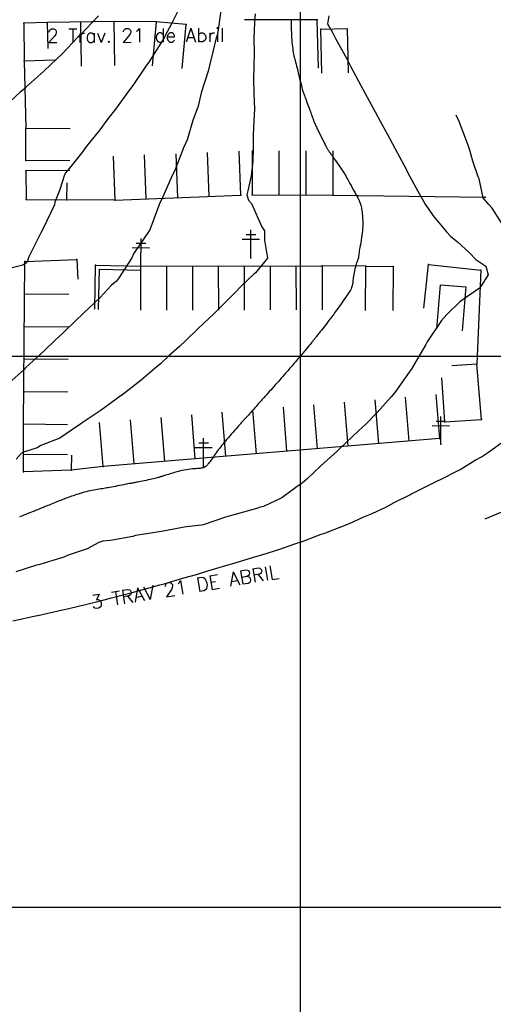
# Model space of a CAD drawing. Header units: millimetres. Extents: x 196436 to 199900, y 8705373 to 8708636.
# Tile 150 of 238: x 198649 to 198735, y 8706482 to 8706661. Entities that reach past the tile are written whole.
import ezdxf
from ezdxf.enums import TextEntityAlignment as Align

# ---------------------------------------------------------------- set-up
doc = ezdxf.new("R2010")
doc.units = ezdxf.units.MM
doc.header["$LTSCALE"] = 5
for name, color, linetype in [('$CURVAS1', 30, 'Continuous'), ('$CURVAS2', 40, 'Continuous'), ('CASA', 6, 'Continuous'), ('CERCA', 3, 'CERCA_LINE'), ('MALHA', 9, 'Continuous'), ('MURO', 9, 'Continuous'), ('POSTE', 3, 'Continuous'), ('TXT_NRUA', 3, 'Continuous')]:
    doc.layers.add(name, color=color, linetype=linetype)
doc.styles.add('GEOSIS', font='ROMANS.SHX')
doc.linetypes.add('CERCA_LINE', pattern='A,0.5,-0.2,["X",Standard,S=0.1,R=0,X=-0.1,Y=-0.05],-0.25', length=0.95)

# ---------------------------------------------------------------- blocks, each defined once
blk = doc.blocks.new('C')
at = {"layer": 'CASA'}
blk.add_lwpolyline([(0, 0), (0, 8)], dxfattribs=at)

msp = doc.modelspace()

# ---------------------------------------------------------------- linework, layer by layer
at = {"layer": '$CURVAS1'}
msp.add_polyline3d([(198698.396, 8706661.111, 705), (198698.397, 8706660.786, 705), (198698.398, 8706660.422, 705), (198698.401, 8706660.026, 705), (198698.405, 8706659.606, 705), (198698.413, 8706659.169, 705), (198698.425, 8706658.723, 705), (198698.441, 8706658.276, 705), (198698.463, 8706657.834, 705), (198698.492, 8706657.405, 705), (198698.526, 8706656.99, 705), (198698.566, 8706656.59, 705), (198698.612, 8706656.204, 705), (198698.661, 8706655.834, 705), (198698.715, 8706655.48, 705), (198698.772, 8706655.142, 705), (198698.831, 8706654.82, 705), (198698.893, 8706654.515, 705), (198698.958, 8706654.219, 705), (198699.027, 8706653.926, 705), (198699.101, 8706653.628, 705), (198699.18, 8706653.318, 705), (198699.266, 8706652.988, 705), (198699.359, 8706652.631, 705), (198699.46, 8706652.24, 705), (198699.57, 8706651.811, 705), (198699.685, 8706651.353, 705), (198699.804, 8706650.881, 705), (198699.922, 8706650.408, 705), (198700.038, 8706649.946, 705), (198700.147, 8706649.511, 705), (198700.248, 8706649.115, 705), (198700.336, 8706648.771, 705), (198700.41, 8706648.489, 705), (198700.473, 8706648.26, 705), (198700.528, 8706648.071, 705), (198700.579, 8706647.91, 705), (198700.628, 8706647.762, 705), (198700.681, 8706647.616, 705), (198700.74, 8706647.457, 705), (198700.808, 8706647.274, 705), (198700.89, 8706647.056, 705), (198700.982, 8706646.806, 705), (198701.084, 8706646.53, 705), (198701.193, 8706646.233, 705), (198701.306, 8706645.923, 705), (198701.422, 8706645.605, 705), (198701.539, 8706645.284, 705), (198701.653, 8706644.967, 705), (198701.764, 8706644.659, 705), (198701.87, 8706644.364, 705), (198701.971, 8706644.082, 705), (198702.065, 8706643.818, 705), (198702.152, 8706643.572, 705), (198702.231, 8706643.348, 705), (198702.302, 8706643.148, 705), (198702.363, 8706642.974, 705), (198702.414, 8706642.826, 705), (198702.462, 8706642.694, 705), (198702.51, 8706642.567, 705), (198702.564, 8706642.432, 705), (198702.631, 8706642.279, 705), (198702.716, 8706642.095, 705), (198702.824, 8706641.867, 705), (198702.961, 8706641.586, 705), (198703.131, 8706641.242, 705), (198703.326, 8706640.848, 705), (198703.539, 8706640.422, 705), (198703.761, 8706639.979, 705), (198703.984, 8706639.537, 705), (198704.199, 8706639.113, 705), (198704.396, 8706638.722, 705), (198704.569, 8706638.382, 705), (198704.71, 8706638.106, 705), (198704.823, 8706637.886, 705), (198704.914, 8706637.714, 705), (198704.988, 8706637.578, 705), (198705.051, 8706637.468, 705), (198705.109, 8706637.375, 705), (198705.168, 8706637.286, 705), (198705.232, 8706637.193, 705), (198705.308, 8706637.086, 705), (198705.396, 8706636.963, 705), (198705.497, 8706636.822, 705), (198705.611, 8706636.662, 705), (198705.74, 8706636.482, 705), (198705.883, 8706636.28, 705), (198706.041, 8706636.057, 705), (198706.215, 8706635.809, 705), (198706.404, 8706635.538, 705), (198706.604, 8706635.25, 705), (198706.81, 8706634.952, 705), (198707.016, 8706634.652, 705), (198707.217, 8706634.358, 705), (198707.409, 8706634.077, 705), (198707.585, 8706633.817, 705), (198707.74, 8706633.586, 705), (198707.872, 8706633.388, 705), (198707.985, 8706633.214, 705), (198708.087, 8706633.054, 705), (198708.183, 8706632.895, 705), (198708.282, 8706632.725, 705), (198708.391, 8706632.533, 705), (198708.516, 8706632.308, 705), (198708.665, 8706632.037, 705), (198708.842, 8706631.713, 705), (198709.042, 8706631.346, 705), (198709.258, 8706630.95, 705), (198709.482, 8706630.537, 705), (198709.707, 8706630.123, 705), (198709.926, 8706629.721, 705), (198710.13, 8706629.344, 705), (198710.313, 8706629.007, 705), (198710.47, 8706628.718, 705), (198710.6, 8706628.473, 705), (198710.709, 8706628.262, 705), (198710.799, 8706628.075, 705), (198710.874, 8706627.903, 705), (198710.937, 8706627.735, 705), (198710.991, 8706627.563, 705), (198711.04, 8706627.376, 705), (198711.086, 8706627.167, 705), (198711.13, 8706626.936, 705), (198711.172, 8706626.686, 705), (198711.211, 8706626.419, 705), (198711.248, 8706626.138, 705), (198711.28, 8706625.845, 705), (198711.31, 8706625.542, 705), (198711.335, 8706625.232, 705), (198711.357, 8706624.917, 705), (198711.372, 8706624.595, 705), (198711.382, 8706624.263, 705), (198711.384, 8706623.92, 705), (198711.377, 8706623.564, 705), (198711.359, 8706623.191, 705), (198711.331, 8706622.801, 705), (198711.29, 8706622.39, 705), (198711.237, 8706621.958, 705), (198711.173, 8706621.512, 705), (198711.102, 8706621.062, 705), (198711.027, 8706620.616, 705), (198710.952, 8706620.185, 705), (198710.88, 8706619.776, 705), (198710.813, 8706619.399, 705), (198710.757, 8706619.063, 705), (198710.712, 8706618.775, 705), (198710.677, 8706618.533, 705), (198710.651, 8706618.33, 705), (198710.632, 8706618.164, 705), (198710.618, 8706618.028, 705), (198710.605, 8706617.918, 705), (198710.594, 8706617.83, 705), (198710.581, 8706617.757, 705), (198710.564, 8706617.696, 705), (198710.543, 8706617.639, 705), (198710.517, 8706617.578, 705), (198710.485, 8706617.506, 705), (198710.446, 8706617.416, 705), (198710.399, 8706617.3, 705), (198710.345, 8706617.151, 705), (198710.281, 8706616.961, 705), (198710.207, 8706616.726, 705), (198710.127, 8706616.451, 705), (198710.044, 8706616.147, 705), (198709.96, 8706615.822, 705), (198709.879, 8706615.487, 705), (198709.803, 8706615.149, 705), (198709.737, 8706614.819, 705), (198709.683, 8706614.505, 705), (198709.643, 8706614.215, 705), (198709.615, 8706613.948, 705), (198709.593, 8706613.699, 705), (198709.573, 8706613.467, 705), (198709.551, 8706613.246, 705), (198709.522, 8706613.034, 705), (198709.482, 8706612.828, 705), (198709.427, 8706612.623, 705), (198709.353, 8706612.417, 705), (198709.259, 8706612.206, 705), (198709.145, 8706611.988, 705), (198709.013, 8706611.76, 705), (198708.861, 8706611.518, 705), (198708.69, 8706611.26, 705), (198708.501, 8706610.983, 705), (198708.293, 8706610.684, 705), (198708.067, 8706610.361, 705), (198707.829, 8706610.021, 705), (198707.584, 8706609.672, 705), (198707.338, 8706609.321, 705), (198707.095, 8706608.977, 705), (198706.862, 8706608.648, 705), (198706.645, 8706608.342, 705), (198706.448, 8706608.066, 705), (198706.276, 8706607.826, 705), (198706.124, 8706607.615, 705), (198705.985, 8706607.425, 705), (198705.852, 8706607.246, 705), (198705.72, 8706607.069, 705), (198705.58, 8706606.886, 705), (198705.427, 8706606.688, 705), (198705.254, 8706606.465, 705), (198705.056, 8706606.211, 705), (198704.837, 8706605.931, 705), (198704.605, 8706605.634, 705), (198704.366, 8706605.329, 705), (198704.126, 8706605.022, 705), (198703.892, 8706604.723, 705), (198703.67, 8706604.44, 705), (198703.467, 8706604.181, 705), (198703.289, 8706603.953, 705), (198703.134, 8706603.754, 705), (198702.999, 8706603.582, 705), (198702.884, 8706603.434, 705), (198702.786, 8706603.307, 705), (198702.702, 8706603.199, 705), (198702.63, 8706603.107, 705), (198702.569, 8706603.029, 705), (198702.514, 8706602.96, 705), (198702.462, 8706602.894, 705), (198702.404, 8706602.823, 705), (198702.336, 8706602.74, 705), (198702.25, 8706602.636, 705), (198702.141, 8706602.505, 705), (198702.002, 8706602.338, 705), (198701.826, 8706602.128, 705), (198701.611, 8706601.869, 705), (198701.361, 8706601.57, 705), (198701.085, 8706601.241, 705), (198700.793, 8706600.892, 705), (198700.493, 8706600.533, 705), (198700.192, 8706600.175, 705), (198699.9, 8706599.828, 705), (198699.626, 8706599.502, 705), (198699.375, 8706599.206, 705), (198699.145, 8706598.936, 705), (198698.933, 8706598.688, 705), (198698.733, 8706598.455, 705), (198698.54, 8706598.232, 705), (198698.352, 8706598.015, 705), (198698.162, 8706597.797, 705), (198697.967, 8706597.574, 705), (198697.763, 8706597.341, 705), (198697.549, 8706597.097, 705), (198697.326, 8706596.842, 705), (198697.093, 8706596.577, 705), (198696.85, 8706596.301, 705), (198696.598, 8706596.015, 705), (198696.337, 8706595.719, 705), (198696.067, 8706595.413, 705), (198695.788, 8706595.097, 705), (198695.505, 8706594.777, 705), (198695.222, 8706594.457, 705), (198694.944, 8706594.143, 705), (198694.675, 8706593.84, 705), (198694.42, 8706593.552, 705), (198694.183, 8706593.286, 705), (198693.97, 8706593.046, 705), (198693.782, 8706592.835, 705), (198693.616, 8706592.65, 705), (198693.467, 8706592.483, 705), (198693.328, 8706592.328, 705), (198693.195, 8706592.179, 705), (198693.06, 8706592.029, 705), (198692.919, 8706591.871, 705), (198692.766, 8706591.7, 705), (198692.597, 8706591.51, 705), (198692.413, 8706591.303, 705), (198692.217, 8706591.083, 705), (198692.014, 8706590.854, 705), (198691.806, 8706590.62, 705), (198691.595, 8706590.384, 705), (198691.387, 8706590.149, 705), (198691.182, 8706589.921, 705), (198690.986, 8706589.701, 705), (198690.797, 8706589.491, 705), (198690.618, 8706589.292, 705), (198690.449, 8706589.104, 705), (198690.289, 8706588.928, 705), (198690.141, 8706588.764, 705), (198690.004, 8706588.613, 705), (198689.88, 8706588.475, 705), (198689.767, 8706588.35, 705), (198689.661, 8706588.233, 705), (198689.557, 8706588.117, 705), (198689.448, 8706587.996, 705), (198689.329, 8706587.862, 705), (198689.193, 8706587.711, 705), (198689.036, 8706587.535, 705), (198688.851, 8706587.328, 705), (198688.635, 8706587.086, 705), (198688.391, 8706586.813, 705), (198688.127, 8706586.515, 705), (198687.848, 8706586.2, 705), (198687.561, 8706585.875, 705), (198687.272, 8706585.545, 705), (198686.987, 8706585.217, 705), (198686.713, 8706584.899, 705), (198686.455, 8706584.595, 705), (198686.212, 8706584.305, 705), (198685.982, 8706584.026, 705), (198685.765, 8706583.757, 705), (198685.557, 8706583.494, 705), (198685.358, 8706583.236, 705), (198685.166, 8706582.98, 705), (198684.979, 8706582.724, 705), (198684.796, 8706582.467, 705), (198684.616, 8706582.21, 705), (198684.442, 8706581.957, 705), (198684.273, 8706581.71, 705), (198684.11, 8706581.472, 705), (198683.954, 8706581.245, 705), (198683.805, 8706581.033, 705), (198683.664, 8706580.838, 705), (198683.531, 8706580.662, 705), (198683.406, 8706580.505, 705), (198683.288, 8706580.365, 705), (198683.176, 8706580.241, 705), (198683.067, 8706580.133, 705), (198682.963, 8706580.038, 705), (198682.861, 8706579.956, 705), (198682.76, 8706579.885, 705), (198682.66, 8706579.824, 705), (198682.555, 8706579.773, 705), (198682.443, 8706579.729, 705), (198682.32, 8706579.693, 705), (198682.181, 8706579.662, 705), (198682.021, 8706579.637, 705), (198681.839, 8706579.615, 705), (198681.628, 8706579.596, 705), (198681.387, 8706579.579, 705), (198681.115, 8706579.561, 705), (198680.816, 8706579.54, 705), (198680.49, 8706579.514, 705), (198680.14, 8706579.479, 705), (198679.767, 8706579.434, 705), (198679.373, 8706579.375, 705), (198678.961, 8706579.301, 705), (198678.533, 8706579.21, 705), (198678.097, 8706579.105, 705), (198677.662, 8706578.991, 705), (198677.236, 8706578.872, 705), (198676.83, 8706578.753, 705), (198676.452, 8706578.638, 705), (198676.111, 8706578.531, 705), (198675.815, 8706578.437, 705), (198675.572, 8706578.359, 705), (198675.376, 8706578.296, 705), (198675.218, 8706578.246, 705), (198675.091, 8706578.205, 705), (198674.987, 8706578.171, 705), (198674.896, 8706578.142, 705), (198674.812, 8706578.115, 705), (198674.726, 8706578.087, 705), (198674.631, 8706578.057, 705), (198674.522, 8706578.024, 705), (198674.397, 8706577.987, 705), (198674.251, 8706577.946, 705), (198674.081, 8706577.9, 705), (198673.884, 8706577.85, 705), (198673.656, 8706577.794, 705), (198673.394, 8706577.733, 705), (198673.097, 8706577.666, 705), (198672.772, 8706577.595, 705), (198672.429, 8706577.522, 705), (198672.079, 8706577.448, 705), (198671.73, 8706577.376, 705), (198671.393, 8706577.307, 705), (198671.078, 8706577.243, 705), (198670.794, 8706577.186, 705), (198670.548, 8706577.137, 705), (198670.333, 8706577.095, 705), (198670.137, 8706577.057, 705), (198669.95, 8706577.021, 705), (198669.76, 8706576.985, 705), (198669.557, 8706576.946, 705), (198669.329, 8706576.902, 705), (198669.066, 8706576.852, 705), (198668.759, 8706576.792, 705), (198668.416, 8706576.726, 705), (198668.046, 8706576.654, 705), (198667.659, 8706576.579, 705), (198667.264, 8706576.502, 705), (198666.871, 8706576.426, 705), (198666.489, 8706576.353, 705), (198666.129, 8706576.285, 705), (198665.798, 8706576.223, 705), (198665.491, 8706576.166, 705), (198665.203, 8706576.114, 705), (198664.929, 8706576.066, 705), (198664.662, 8706576.02, 705), (198664.396, 8706575.975, 705), (198664.125, 8706575.93, 705), (198663.843, 8706575.885, 705), (198663.547, 8706575.837, 705), (198663.235, 8706575.787, 705), (198662.911, 8706575.732, 705), (198662.576, 8706575.673, 705), (198662.232, 8706575.609, 705), (198661.881, 8706575.538, 705), (198661.526, 8706575.46, 705), (198661.168, 8706575.374, 705), (198660.809, 8706575.279, 705), (198660.452, 8706575.178, 705), (198660.101, 8706575.071, 705), (198659.758, 8706574.963, 705), (198659.427, 8706574.853, 705), (198659.111, 8706574.746, 705), (198658.813, 8706574.643, 705), (198658.536, 8706574.545, 705), (198658.281, 8706574.456, 705), (198658.046, 8706574.372, 705), (198657.823, 8706574.292, 705), (198657.607, 8706574.214, 705), (198657.394, 8706574.135, 705), (198657.177, 8706574.054, 705), (198656.95, 8706573.967, 705), (198656.709, 8706573.873, 705), (198656.449, 8706573.77, 705), (198656.173, 8706573.66, 705), (198655.887, 8706573.544, 705), (198655.595, 8706573.425, 705), (198655.302, 8706573.306, 705), (198655.012, 8706573.187, 705), (198654.731, 8706573.071, 705), (198654.464, 8706572.961, 705), (198654.214, 8706572.858, 705), (198653.981, 8706572.762, 705), (198653.765, 8706572.673, 705), (198653.564, 8706572.59, 705), (198653.378, 8706572.513, 705), (198653.206, 8706572.441, 705), (198653.046, 8706572.375, 705), (198652.898, 8706572.313, 705), (198652.76, 8706572.255, 705), (198652.626, 8706572.199, 705), (198652.49, 8706572.143, 705), (198652.346, 8706572.084, 705), (198652.187, 8706572.019, 705), (198652.007, 8706571.947, 705), (198651.798, 8706571.865, 705), (198651.556, 8706571.77, 705), (198651.276, 8706571.661, 705), (198650.961, 8706571.54, 705), (198650.617, 8706571.408, 705), (198650.252, 8706571.268, 705), (198649.872, 8706571.123, 705), (198649.481, 8706570.975, 705), (198649.088, 8706570.826, 705)], dxfattribs=at)
at = {"layer": '$CURVAS2'}
for points in [[(198685.712, 8706663.082, 703), (198685.08, 8706658.844, 703), (198684.998, 8706658.451, 703), (198684.925, 8706658.061, 703), (198684.784, 8706657.749, 703), (198684.206, 8706655.49, 703), (198683.543, 8706652.754, 703), (198683.349, 8706651.696, 703), (198682.081, 8706647.761, 703), (198681.509, 8706645.329, 703), (198680.529, 8706642.767, 703), (198679.526, 8706639.251, 703), (198678.868, 8706637.775, 703), (198677.291, 8706633.681, 703), (198676.813, 8706632.783, 703), (198674.887, 8706628.453, 703), (198674.524, 8706627.793, 703), (198672.761, 8706622.935, 703), (198672.717, 8706622.801, 703), (198672.702, 8706622.783, 703), (198672.643, 8706622.702, 703), (198669.792, 8706618.58, 703), (198669.492, 8706617.815, 703), (198667.025, 8706614.085, 703), (198666.669, 8706613.582, 703), (198665.71, 8706612.832, 703), (198663.74, 8706610.641, 703), (198660.761, 8706607.854, 703), (198660.337, 8706607.433, 703), (198659.541, 8706606.696, 703), (198656.958, 8706604.177, 703), (198655.566, 8706602.876, 703), (198653.549, 8706600.982, 703), (198650.245, 8706597.9, 703), (198650.135, 8706597.798, 703), (198649.927, 8706597.59, 703), (198646.686, 8706594.683, 703)], [(198677.903, 8706662.716, 702), (198676.715, 8706660.408, 702), (198675.332, 8706657.82, 702), (198675.317, 8706657.79, 702), (198672.551, 8706653.355, 702), (198672.151, 8706652.804, 702), (198669.666, 8706649.099, 702), (198668.682, 8706647.819, 702), (198666.692, 8706645.025, 702), (198664.959, 8706642.836, 702), (198663.675, 8706641.037, 702), (198661.092, 8706637.852, 702), (198660.608, 8706637.151, 702), (198658.664, 8706634.7, 702), (198657.519, 8706633.307, 702), (198657.275, 8706632.869, 702), (198656.321, 8706630.065, 702), (198655.512, 8706627.936, 702), (198655.412, 8706627.48, 702), (198653.28, 8706622.886, 702), (198652.95, 8706622.371, 702), (198650.74, 8706617.898, 702), (198650.529, 8706617.213, 702), (198650.242, 8706616.859, 702), (198649.683, 8706616.473, 702), (198646.307, 8706615.627, 702)], [(198663.404, 8706661.762, 701), (198661.094, 8706659.334, 701), (198660.138, 8706658.277, 701), (198659.68, 8706657.859, 701), (198656.85, 8706654.838, 701), (198654.697, 8706652.881, 701), (198653.442, 8706651.64, 701), (198651.232, 8706649.738, 701), (198650.25, 8706648.777, 701), (198650.017, 8706648.478, 701), (198649.223, 8706647.904, 701), (198646.554, 8706645.391, 701)], [(198705.236, 8706661.758, 706), (198704.985, 8706660.314, 706), (198705.891, 8706658.736, 706), (198706.445, 8706657.654, 706), (198708.484, 8706653.952, 706), (198709.179, 8706652.642, 706), (198711.047, 8706649.11, 706), (198711.828, 8706647.63, 706), (198713.645, 8706644.337, 706), (198714.549, 8706642.618, 706), (198716.23, 8706639.537, 706), (198717.246, 8706637.606, 706), (198718.807, 8706634.721, 706), (198719.935, 8706632.595, 706), (198721.406, 8706629.951, 706), (198722.719, 8706627.582, 706), (198724.138, 8706625.441, 706), (198726.562, 8706622.565, 706), (198727.298, 8706621.78, 706), (198728.603, 8706620.721, 706), (198730.762, 8706618.719, 706), (198731.886, 8706617.542, 706), (198733.709, 8706616.311, 706), (198734.159, 8706614.744, 706), (198732.732, 8706612.538, 706), (198732.698, 8706612.44, 706), (198732.548, 8706612.339, 706), (198728.984, 8706609.861, 706), (198726.637, 8706607.565, 706), (198725.685, 8706606.444, 706), (198723.084, 8706602.58, 706), (198722.85, 8706602.088, 706), (198720.176, 8706597.593, 706), (198720.133, 8706597.493, 706), (198719.815, 8706597.062, 706), (198717.185, 8706593.365, 706), (198716.551, 8706592.609, 706), (198713.992, 8706589.733, 706), (198711.959, 8706587.629, 706), (198710.636, 8706586.431, 706), (198708.355, 8706584.304, 706), (198707.23, 8706583.23, 706), (198706.648, 8706582.652, 706), (198703.798, 8706580.083, 706), (198701.241, 8706577.676, 706), (198700.364, 8706576.937, 706), (198700.193, 8706576.795, 706), (198699.23, 8706576.165, 706), (198696.692, 8706574.274, 706), (198693.397, 8706572.71, 706), (198692.584, 8706572.491, 706), (198692.314, 8706572.398, 706), (198688.21, 8706571.249, 706), (198686.481, 8706570.771, 706), (198682.399, 8706569.382, 706), (198682.131, 8706569.327, 706), (198679.33, 8706569.027, 706), (198675.172, 8706568.225, 706), (198674.773, 8706568.153, 706), (198672.531, 8706567.802, 706), (198670.151, 8706567.412, 706), (198669.682, 8706567.279, 706), (198665.604, 8706566.516, 706), (198664.194, 8706566.411, 706), (198663.497, 8706566.162, 706), (198661.371, 8706564.988, 706), (198657.946, 8706563.888, 706), (198657.105, 8706563.525, 706), (198655.122, 8706562.878, 706), (198652.787, 8706562.168, 706), (198651.97, 8706561.978, 706), (198648.445, 8706560.861, 706)], [(198691.83, 8706662.12, 704), (198691.729, 8706660.459, 704), (198691.614, 8706657.719, 704), (198691.673, 8706655.041, 704), (198691.588, 8706652.719, 704), (198691.523, 8706650.138, 704), (198691.637, 8706647.719, 704), (198691.749, 8706644.8, 704), (198691.626, 8706642.719, 704), (198691.478, 8706640.137, 704), (198691.506, 8706637.719, 704), (198691.41, 8706635.398, 704), (198691.105, 8706632.721, 704), (198690.551, 8706630.01, 704), (198690.356, 8706629.237, 704), (198690.627, 8706628.315, 704), (198691.165, 8706627.721, 704), (198693.074, 8706623.467, 704), (198693.572, 8706622.71, 704), (198693.534, 8706621.013, 704), (198694.091, 8706617.745, 704), (198691.914, 8706615.093, 704), (198691.591, 8706614.853, 704), (198689.368, 8706612.728, 704), (198688.232, 8706611.557, 704), (198685.834, 8706609.145, 704), (198684.89, 8706608.228, 704), (198684.385, 8706607.75, 704), (198681.501, 8706604.991, 704), (198679.2, 8706602.773, 704), (198678.123, 8706601.735, 704), (198676.209, 8706600.016, 704), (198674.678, 8706598.612, 704), (198673.735, 8706597.797, 704), (198671.16, 8706595.636, 704), (198667.573, 8706592.846, 704), (198667.557, 8706592.833, 704), (198667.546, 8706592.824, 704), (198663.883, 8706590.175, 704), (198660.466, 8706587.855, 704), (198660.141, 8706587.653, 704), (198659.852, 8706587.484, 704), (198656.4, 8706585.129, 704), (198652.955, 8706583.754, 704), (198652.289, 8706583.353, 704), (198652.264, 8706583.329, 704), (198649.819, 8706582.573, 704), (198649.411, 8706582.294, 704), (198648.492, 8706581.268, 704)], [(198737.679, 8706622.517, 707), (198734.876, 8706626.857, 707), (198734.262, 8706627.532, 707), (198733.207, 8706628.709, 707), (198732.536, 8706632.142, 707), (198732.305, 8706632.54, 707), (198731.34, 8706635.363, 707), (198730.782, 8706637.547, 707), (198730.547, 8706638.119, 707), (198728.894, 8706642.555, 707), (198728.357, 8706643.701, 707)], [(198647.857, 8706551.962, 707), (198652.312, 8706552.89, 707), (198652.38, 8706552.904, 707), (198652.396, 8706552.908, 707), (198656.868, 8706553.916, 707), (198658.063, 8706554.206, 707), (198661.328, 8706554.987, 707), (198663.779, 8706555.601, 707), (198665.76, 8706556.113, 707), (198669.532, 8706557.067, 707), (198670.187, 8706557.25, 707), (198672.217, 8706557.803, 707), (198674.569, 8706558.478, 707), (198675.357, 8706558.678, 707), (198678.925, 8706559.758, 707), (198681.225, 8706560.374, 707), (198683.292, 8706561.016, 707), (198687.131, 8706562.143, 707), (198687.643, 8706562.306, 707), (198688.991, 8706562.729, 707), (198691.99, 8706563.605, 707), (198693.044, 8706563.929, 707), (198696.313, 8706564.951, 707), (198699.061, 8706565.919, 707), (198700.572, 8706566.428, 707), (198703.839, 8706567.664, 707), (198704.707, 8706567.95, 707), (198704.783, 8706568.001, 707), (198705.214, 8706568.178, 707), (198708.982, 8706569.598, 707), (198711.553, 8706570.805, 707), (198713.068, 8706571.425, 707), (198715.703, 8706572.613, 707), (198717.053, 8706573.455, 707), (198719.933, 8706574.843, 707), (198720.093, 8706574.914, 707), (198722.183, 8706575.951, 707), (198724.852, 8706577.287, 707), (198725.081, 8706577.4, 707), (198725.487, 8706577.57, 707), (198729.07, 8706579.421, 707), (198731.787, 8706581.093, 707), (198732.921, 8706581.723, 707), (198734.204, 8706582.532, 707), (198736.641, 8706584.29, 707)], [(198737.157, 8706571.89, 708), (198733.524, 8706570.415, 708)]]:
    msp.add_polyline3d(points, dxfattribs=at)
at = {"layer": 'CASA'}
for p, q in [((198666.264, 8706660.724), (198654.171, 8706660.553)), ((198660.331, 8706652.639), (198660.218, 8706660.638)), ((198666.377, 8706652.724), (198666.264, 8706660.724)), ((198666.068, 8706636.287), (198666.379, 8706628.294)), ((198689.232, 8706629.183), (198688.921, 8706637.177)), ((198691.334, 8706637.282), (198691.303, 8706629.282)), ((198705.989, 8706629.225), (198706.02, 8706637.225)), ((198666.379, 8706628.294), (198689.232, 8706629.183)), ((198691.303, 8706629.282), (198705.989, 8706629.225)), ((198649.786, 8706587.615), (198650.067, 8706617.147)), ((198650.067, 8706617.147), (198659.487, 8706617.545)), ((198659.487, 8706617.545), (198659.674, 8706613.971)), ((198671.114, 8706616.312), (198704.014, 8706616.394)), ((198671.134, 8706608.312), (198671.114, 8706616.312)), ((198704.014, 8706616.394), (198704.034, 8706608.394)), ((198724.643, 8706593.003), (198725.303, 8706585.03)), ((198664.291, 8706579.983), (198663.632, 8706587.955)), ((198657.786, 8706587.539), (198649.786, 8706587.615)), ((198725.303, 8706585.03), (198664.291, 8706579.983))]:
    msp.add_line(p, q, dxfattribs=at)
for points in [[(198654.314, 8706655.843), (198654.171, 8706660.553), (198649.894, 8706660.415), (198649.956, 8706653.607), (198655.517, 8706653.745)], [(198678.579, 8706652.202), (198679.314, 8706660.168), (198673.89, 8706660.669), (198673.155, 8706652.702)], [(198703.337, 8706652.259), (198703.093, 8706661.034), (198689.894, 8706661.012)], [(198703.932, 8706651.355), (198703.799, 8706659.354), (198708.579, 8706659.433), (198708.712, 8706651.434)], [(198658.208, 8706635.426), (198650.208, 8706635.496), (198650.259, 8706641.355), (198658.259, 8706641.285)], [(198658.223, 8706633.673), (198650.224, 8706633.596), (198650.274, 8706628.41), (198657.671, 8706628.358), (198657.713, 8706631.424)], [(198711.907, 8706608.295), (198711.962, 8706616.295), (198716.896, 8706616.261), (198716.841, 8706608.261)], [(198724.814, 8706604.957), (198725.462, 8706612.931), (198730.067, 8706612.557), (198729.419, 8706604.583)], [(198725.691, 8706596.022), (198726.233, 8706588.041), (198732.938, 8706588.496), (198732.075, 8706598.52), (198727.524, 8706598.225)], [(198658.503, 8706582.029), (198658.453, 8706579.321), (198649.837, 8706578.999), (198649.821, 8706582.16), (198657.821, 8706582.201)]]:
    msp.add_lwpolyline(points, dxfattribs=at)
for p in [(198649.894, 8706660.414, 700.213), (198654.171, 8706660.552, 700.497), (198666.264, 8706660.722, 701.236), (198673.89, 8706660.667, 701.814), (198679.314, 8706660.167, 702.171), (198703.799, 8706659.352, 705.866), (198649.956, 8706653.606, 700.675), (198650.259, 8706641.353, 701.475), (198650.208, 8706635.495, 701.582), (198650.224, 8706633.595, 701.619), (198689.232, 8706629.182, 703.923), (198691.304, 8706629.281, 704.065), (198705.989, 8706629.224, 704.616), (198650.274, 8706628.409, 701.621), (198657.672, 8706628.357, 702.135), (198666.38, 8706628.292, 702.574), (198650.067, 8706617.146, 701.976), (198659.487, 8706617.544, 702.495), (198704.015, 8706616.393, 704.541), (198711.962, 8706616.294, 705.127), (198716.896, 8706616.26, 705.091), (198732.075, 8706598.518, 706.811), (198726.233, 8706588.039, 706.491), (198732.938, 8706588.495, 706.595), (198649.787, 8706587.614, 703.536), (198725.303, 8706585.029, 706.391), (198649.821, 8706582.159, 704.038), (198649.838, 8706578.998, 704.242), (198658.453, 8706579.32, 704.557), (198664.291, 8706579.981, 704.571)]:
    msp.add_point(p, dxfattribs=at)
at = {"layer": 'CERCA'}
for points in [[(198673.89, 8706660.669), (198666.264, 8706660.724)], [(198649.956, 8706653.607), (198650.259, 8706641.355)], [(198705.989, 8706629.225), (198733.619, 8706628.869)], [(198666.379, 8706628.294), (198657.671, 8706628.358)], [(198722.454, 8706608.697), (198723.342, 8706616.647), (198732.839, 8706615.586), (198732.075, 8706598.52)], [(198711.962, 8706616.295), (198704.014, 8706616.394)], [(198649.821, 8706582.16), (198649.786, 8706587.615)], [(198664.291, 8706579.983), (198658.453, 8706579.321)]]:
    msp.add_lwpolyline(points, dxfattribs=at)
for p in [(198703.093, 8706661.033, 705.734), (198733.62, 8706628.867, 707.047), (198723.342, 8706616.646, 705.365), (198732.84, 8706615.585, 705.83)]:
    msp.add_point(p, dxfattribs=at)
at = {"layer": 'MALHA'}
for p, q in [((198700, 8708635.599), (198700, 8705384.785)), ((198700, 8708635.599), (198700, 8705384.785)), ((196441.61, 8706600), (199000, 8706600)), ((196441.61, 8706600), (199000, 8706600)), ((196441.61, 8706500), (199000, 8706500)), ((196441.61, 8706500), (199000, 8706500))]:
    msp.add_line(p, q, dxfattribs=at)
at = {"layer": 'MURO'}
for points in [[(198662.728, 8706608.496), (198662.905, 8706616.494), (198671.114, 8706616.312)], [(198663.428, 8706608.481), (198663.589, 8706615.779), (198671.099, 8706615.612)]]:
    msp.add_lwpolyline(points, dxfattribs=at)
msp.add_point((198662.905, 8706616.493, 702.599), dxfattribs=at)
at = {"layer": 'POSTE'}
for p, q in [((198690.203, 8706622.065), (198691.953, 8706622.058)), ((198691.059, 8706617.862), (198691.081, 8706622.902)), ((198670.258, 8706620.516), (198672.008, 8706620.508)), ((198671.114, 8706616.312), (198671.136, 8706621.352)), ((198689.499, 8706621.228), (198692.649, 8706621.215)), ((198669.554, 8706619.679), (198672.704, 8706619.665)), ((198724.675, 8706588.216), (198726.425, 8706588.209)), ((198725.532, 8706584.013), (198725.554, 8706589.053)), ((198723.971, 8706587.38), (198727.121, 8706587.366)), ((198682.47, 8706580.036), (198682.492, 8706585.076)), ((198680.909, 8706583.403), (198684.059, 8706583.39)), ((198681.613, 8706584.24), (198683.363, 8706584.233))]:
    msp.add_line(p, q, dxfattribs=at)
for p in [(198691.059, 8706617.86, 703.836), (198671.114, 8706616.311, 703.17), (198725.532, 8706584.011, 706.495), (198682.47, 8706580.035, 704.966)]:
    msp.add_point(p, dxfattribs=at)

# ---------------------------------------------------------------- block references
at = {"layer": 'CASA'}
for p, rotation in [((198672.093, 8706628.516), 2.229253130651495), ((198677.806, 8706628.738), 2.229253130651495), ((198683.519, 8706628.961), 2.229253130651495), ((198696.199, 8706629.263), 359.7798254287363), ((198701.094, 8706629.244), 359.7798254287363), ((198675.834, 8706608.324), 0.1429345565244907), ((198680.534, 8706608.336), 0.1429345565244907), ((198685.234, 8706608.347), 0.1429345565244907), ((198689.934, 8706608.359), 0.1429345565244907), ((198694.634, 8706608.371), 0.1429345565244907), ((198699.334, 8706608.383), 0.1429345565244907), ((198658.011, 8706611.164), 89.45488705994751), ((198657.955, 8706605.258), 89.45488705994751), ((198657.898, 8706599.352), 89.45488705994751), ((198657.842, 8706593.445), 89.45488705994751), ((198708.004, 8706591.626), 184.7291027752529), ((198713.55, 8706592.085), 184.7291027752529), ((198719.097, 8706592.544), 184.7291027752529), ((198685.818, 8706589.791), 184.7291027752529), ((198691.364, 8706590.25), 184.7291027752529), ((198696.911, 8706590.709), 184.7291027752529), ((198702.457, 8706591.167), 184.7291027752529), ((198669.178, 8706588.414), 184.7291027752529), ((198674.725, 8706588.873), 184.7291027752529), ((198680.271, 8706589.332), 184.7291027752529)]:
    msp.add_blockref('C', p, dxfattribs=dict(at, rotation=rotation))

# ---------------------------------------------------------------- texts
at = {"layer": 'TXT_NRUA', "style": 'GEOSIS'}
for s, rotation, p in [('2 Trav. 21 de Abril', 0.25064, (198654.059, 8706656.132)), ('3 TRAV 21 DE ABRIL', 9.37889, (198662.37, 8706553.315))]:
    msp.add_text(s, height=2.5, rotation=rotation, dxfattribs=at).set_placement(p, align=Align.BOTTOM_LEFT)

doc.saveas('drawing.dxf')
